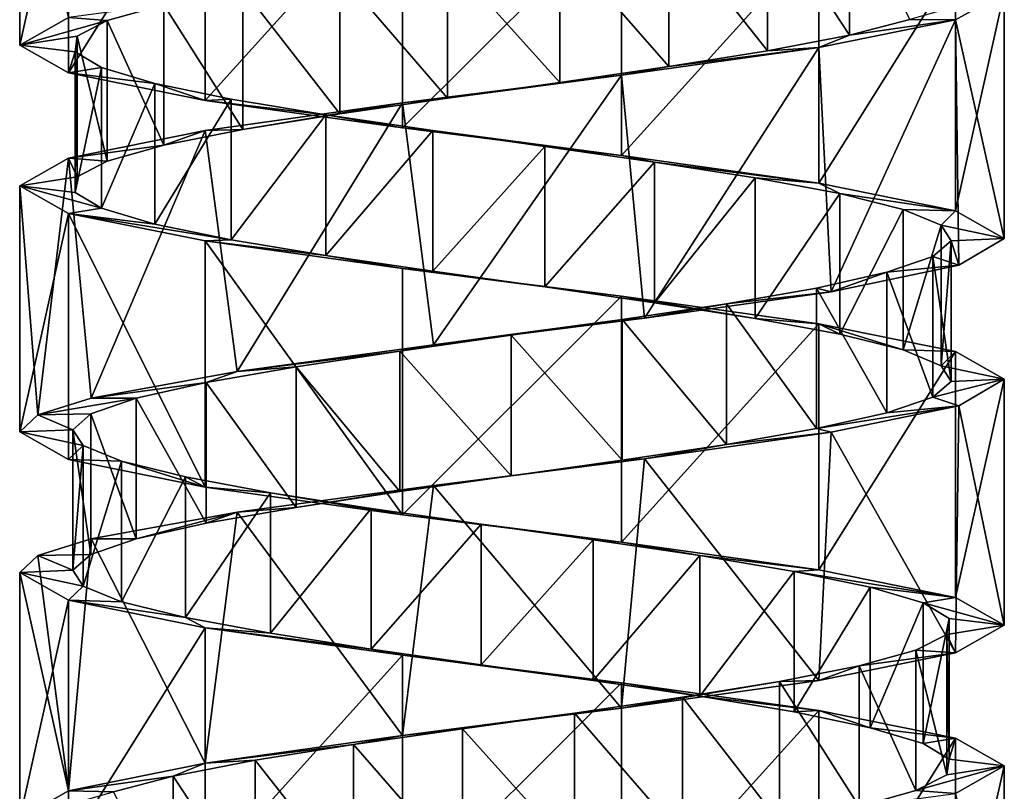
# Model space of a CAD drawing. Header units: millimetres. Extents: x -125 to 171, y -35 to 1363.
# Tile 202 of 256: x 41 to 55, y 528 to 539. Entities that reach past the tile are written whole.
import ezdxf

# ---------------------------------------------------------------- set-up
doc = ezdxf.new("R2010")
doc.units = ezdxf.units.MM
doc.header["$LTSCALE"] = 65.185185
for name, color, linetype in [('1748', 7, 'CONTINUOUS'), ('1749', 7, 'CONTINUOUS'), ('1750', 7, 'CONTINUOUS'), ('1751', 7, 'CONTINUOUS'), ('1752', 7, 'CONTINUOUS'), ('1753', 7, 'CONTINUOUS'), ('2033', 7, 'CONTINUOUS'), ('2034', 7, 'CONTINUOUS'), ('2035', 7, 'CONTINUOUS'), ('2036', 7, 'CONTINUOUS'), ('2108', 7, 'CONTINUOUS'), ('2109', 7, 'CONTINUOUS'), ('2110', 7, 'CONTINUOUS')]:
    doc.layers.add(name, color=color, linetype=linetype)

msp = doc.modelspace()

# ---------------------------------------------------------------- linework, layer by layer
at = {"layer": '1748', "linetype": 'CONTINUOUS'}
for points in [[(51.693, 540.418, 5.086), (52.861, 538.642, 4.002), (52.861, 540.642, 4.002), (51.693, 540.418, 5.086)], [(52.861, 538.642, 4.002), (53.717, 538.866, 2.657), (52.861, 540.642, 4.002), (52.861, 538.642, 4.002)], [(50.288, 540.194, 5.839), (51.693, 538.418, 5.086), (51.693, 540.418, 5.086), (50.288, 540.194, 5.839)], [(51.693, 538.418, 5.086), (52.861, 538.642, 4.002), (51.693, 540.418, 5.086), (51.693, 538.418, 5.086)], [(48.738, 539.97, 6.213), (50.288, 538.194, 5.839), (50.288, 540.194, 5.839), (48.738, 539.97, 6.213)], [(50.288, 538.194, 5.839), (51.693, 538.418, 5.086), (50.288, 540.194, 5.839), (50.288, 538.194, 5.839)], [(47.144, 539.746, 6.183), (48.738, 537.97, 6.213), (48.738, 539.97, 6.213), (47.144, 539.746, 6.183)], [(48.738, 537.97, 6.213), (50.288, 538.194, 5.839), (48.738, 539.97, 6.213), (48.738, 537.97, 6.213)], [(45.61, 539.522, 5.75), (47.144, 537.746, 6.183), (47.144, 539.746, 6.183), (45.61, 539.522, 5.75)], [(47.144, 537.746, 6.183), (48.738, 537.97, 6.213), (47.144, 539.746, 6.183), (47.144, 537.746, 6.183)], [(44.235, 539.299, 4.943), (45.61, 537.522, 5.75), (45.61, 539.522, 5.75), (44.235, 539.299, 4.943)], [(45.61, 537.522, 5.75), (47.144, 537.746, 6.183), (45.61, 539.522, 5.75), (45.61, 537.522, 5.75)], [(43.109, 539.075, 3.814), (44.235, 537.299, 4.943), (44.235, 539.299, 4.943), (43.109, 539.075, 3.814)], [(44.235, 537.299, 4.943), (45.61, 537.522, 5.75), (44.235, 539.299, 4.943), (44.235, 537.299, 4.943)], [(42.305, 538.851, 2.438), (43.109, 537.075, 3.814), (43.109, 539.075, 3.814), (42.305, 538.851, 2.438)], [(43.109, 537.075, 3.814), (44.235, 537.299, 4.943), (43.109, 539.075, 3.814), (43.109, 537.075, 3.814)], [(41.876, 538.627, 0.903), (42.305, 536.851, 2.438), (42.305, 538.851, 2.438), (41.876, 538.627, 0.903)], [(42.305, 536.851, 2.438), (43.109, 537.075, 3.814), (42.305, 538.851, 2.438), (42.305, 536.851, 2.438)], [(41.848, 538.403, -0.691), (41.876, 536.627, 0.903), (41.876, 538.627, 0.903), (41.848, 538.403, -0.691)], [(41.876, 536.627, 0.903), (42.305, 536.851, 2.438), (41.876, 538.627, 0.903), (41.876, 536.627, 0.903)], [(41.848, 536.403, -0.691), (41.876, 536.627, 0.903), (41.848, 538.403, -0.691), (41.848, 536.403, -0.691)], [(42.225, 538.179, -2.24), (41.848, 536.403, -0.691), (41.848, 538.403, -0.691), (42.225, 538.179, -2.24)], [(42.225, 536.179, -2.24), (41.848, 536.403, -0.691), (42.225, 538.179, -2.24), (42.225, 536.179, -2.24)], [(42.982, 537.955, -3.643), (42.225, 536.179, -2.24), (42.225, 538.179, -2.24), (42.982, 537.955, -3.643)], [(42.982, 535.955, -3.643), (42.225, 536.179, -2.24), (42.982, 537.955, -3.643), (42.982, 535.955, -3.643)], [(44.069, 537.731, -4.81), (42.982, 535.955, -3.643), (42.982, 537.955, -3.643), (44.069, 537.731, -4.81)], [(44.069, 535.731, -4.81), (42.982, 535.955, -3.643), (44.069, 537.731, -4.81), (44.069, 535.731, -4.81)], [(45.415, 537.507, -5.663), (44.069, 535.731, -4.81), (44.069, 537.731, -4.81), (45.415, 537.507, -5.663)], [(45.415, 535.507, -5.663), (44.069, 535.731, -4.81), (45.415, 537.507, -5.663), (45.415, 535.507, -5.663)], [(46.934, 537.284, -6.148), (45.415, 535.507, -5.663), (45.415, 537.507, -5.663), (46.934, 537.284, -6.148)], [(46.934, 535.284, -6.148), (45.415, 535.507, -5.663), (46.934, 537.284, -6.148), (46.934, 535.284, -6.148)], [(48.526, 537.06, -6.233), (46.934, 535.284, -6.148), (46.934, 537.284, -6.148), (48.526, 537.06, -6.233)], [(48.526, 535.06, -6.233), (46.934, 535.284, -6.148), (48.526, 537.06, -6.233), (48.526, 535.06, -6.233)], [(50.087, 536.836, -5.912), (48.526, 535.06, -6.233), (48.526, 537.06, -6.233), (50.087, 536.836, -5.912)], [(50.087, 534.836, -5.912), (48.526, 535.06, -6.233), (50.087, 536.836, -5.912), (50.087, 534.836, -5.912)], [(51.517, 536.612, -5.207), (50.087, 534.836, -5.912), (50.087, 536.836, -5.912), (51.517, 536.612, -5.207)], [(51.517, 534.612, -5.207), (50.087, 534.836, -5.912), (51.517, 536.612, -5.207), (51.517, 534.612, -5.207)], [(52.722, 536.388, -4.163), (51.517, 534.612, -5.207), (51.517, 536.612, -5.207), (52.722, 536.388, -4.163)], [(52.722, 534.388, -4.163), (51.517, 534.612, -5.207), (52.722, 536.388, -4.163), (52.722, 534.388, -4.163)], [(53.623, 536.164, -2.848), (52.722, 534.388, -4.163), (52.722, 536.388, -4.163), (53.623, 536.164, -2.848)], [(53.623, 534.164, -2.848), (52.722, 534.388, -4.163), (53.623, 536.164, -2.848), (53.623, 534.164, -2.848)], [(54.163, 535.94, -1.348), (53.623, 534.164, -2.848), (53.623, 536.164, -2.848), (54.163, 535.94, -1.348)], [(54.163, 533.94, -1.348), (53.623, 534.164, -2.848), (54.163, 535.94, -1.348), (54.163, 533.94, -1.348)], [(54.305, 535.716, 0.24), (54.163, 533.94, -1.348), (54.163, 535.94, -1.348), (54.305, 535.716, 0.24)], [(54.042, 535.493, 1.812), (54.305, 533.716, 0.24), (54.305, 535.716, 0.24), (54.042, 535.493, 1.812)], [(54.305, 533.716, 0.24), (54.163, 533.94, -1.348), (54.305, 535.716, 0.24), (54.305, 533.716, 0.24)], [(53.389, 535.269, 3.266), (54.042, 533.493, 1.812), (54.042, 535.493, 1.812), (53.389, 535.269, 3.266)], [(54.042, 533.493, 1.812), (54.305, 533.716, 0.24), (54.042, 535.493, 1.812), (54.042, 533.493, 1.812)], [(52.389, 535.045, 4.508), (53.389, 533.269, 3.266), (53.389, 535.269, 3.266), (52.389, 535.045, 4.508)], [(53.389, 533.269, 3.266), (54.042, 533.493, 1.812), (53.389, 535.269, 3.266), (53.389, 533.269, 3.266)], [(51.108, 534.821, 5.457), (52.389, 533.045, 4.508), (52.389, 535.045, 4.508), (51.108, 534.821, 5.457)], [(52.389, 533.045, 4.508), (53.389, 533.269, 3.266), (52.389, 535.045, 4.508), (52.389, 533.045, 4.508)], [(49.628, 534.597, 6.05), (51.108, 532.821, 5.457), (51.108, 534.821, 5.457), (49.628, 534.597, 6.05)], [(51.108, 532.821, 5.457), (52.389, 533.045, 4.508), (51.108, 534.821, 5.457), (51.108, 532.821, 5.457)], [(48.047, 534.373, 6.25), (49.628, 532.597, 6.05), (49.628, 534.597, 6.05), (48.047, 534.373, 6.25)], [(49.628, 532.597, 6.05), (51.108, 532.821, 5.457), (49.628, 534.597, 6.05), (49.628, 532.597, 6.05)], [(46.466, 534.149, 6.043), (48.047, 532.373, 6.25), (48.047, 534.373, 6.25), (46.466, 534.149, 6.043)], [(48.047, 532.373, 6.25), (49.628, 532.597, 6.05), (48.047, 534.373, 6.25), (48.047, 532.373, 6.25)], [(44.989, 533.925, 5.443), (46.466, 532.149, 6.043), (46.466, 534.149, 6.043), (44.989, 533.925, 5.443)], [(46.466, 532.149, 6.043), (48.047, 532.373, 6.25), (46.466, 534.149, 6.043), (46.466, 532.149, 6.043)], [(43.712, 533.701, 4.489), (44.989, 531.925, 5.443), (44.989, 533.925, 5.443), (43.712, 533.701, 4.489)], [(44.989, 531.925, 5.443), (46.466, 532.149, 6.043), (44.989, 533.925, 5.443), (44.989, 531.925, 5.443)], [(42.717, 533.478, 3.243), (43.712, 531.701, 4.489), (43.712, 533.701, 4.489), (42.717, 533.478, 3.243)], [(43.712, 531.701, 4.489), (44.989, 531.925, 5.443), (43.712, 533.701, 4.489), (43.712, 531.701, 4.489)], [(42.717, 531.478, 3.243), (43.712, 531.701, 4.489), (42.717, 533.478, 3.243), (42.717, 531.478, 3.243)]]:
    msp.add_3dface(points, dxfattribs=at)
at = {"layer": '1749', "linetype": 'CONTINUOUS'}
for points in [[(55.06, 539.25, 0), (53.717, 538.866, 2.657), (54.367, 538.857, 3.037), (55.06, 539.25, 0)], [(53.717, 538.866, 2.657), (52.861, 538.642, 4.002), (54.367, 538.857, 3.037), (53.717, 538.866, 2.657)], [(54.367, 538.857, 3.037), (52.861, 538.642, 4.002), (52.424, 538.464, 5.473), (54.367, 538.857, 3.037)], [(52.861, 538.642, 4.002), (51.693, 538.418, 5.086), (52.424, 538.464, 5.473), (52.861, 538.642, 4.002)], [(52.424, 538.464, 5.473), (50.288, 538.194, 5.839), (49.618, 538.071, 6.825), (52.424, 538.464, 5.473)], [(51.693, 538.418, 5.086), (50.288, 538.194, 5.839), (52.424, 538.464, 5.473), (51.693, 538.418, 5.086)], [(50.288, 538.194, 5.839), (48.738, 537.97, 6.213), (49.618, 538.071, 6.825), (50.288, 538.194, 5.839)], [(49.618, 538.071, 6.825), (47.144, 537.746, 6.183), (46.502, 537.679, 6.824), (49.618, 538.071, 6.825)], [(48.738, 537.97, 6.213), (47.144, 537.746, 6.183), (49.618, 538.071, 6.825), (48.738, 537.97, 6.213)], [(47.144, 537.746, 6.183), (45.61, 537.522, 5.75), (46.502, 537.679, 6.824), (47.144, 537.746, 6.183)], [(46.502, 537.679, 6.824), (44.235, 537.299, 4.943), (43.696, 537.286, 5.473), (46.502, 537.679, 6.824)], [(45.61, 537.522, 5.75), (44.235, 537.299, 4.943), (46.502, 537.679, 6.824), (45.61, 537.522, 5.75)], [(43.696, 537.286, 5.473), (43.109, 537.075, 3.814), (41.753, 536.893, 3.037), (43.696, 537.286, 5.473)], [(44.235, 537.299, 4.943), (43.109, 537.075, 3.814), (43.696, 537.286, 5.473), (44.235, 537.299, 4.943)], [(43.109, 537.075, 3.814), (42.305, 536.851, 2.438), (41.753, 536.893, 3.037), (43.109, 537.075, 3.814)], [(41.753, 536.893, 3.037), (41.876, 536.627, 0.903), (41.06, 536.5, 0), (41.753, 536.893, 3.037)], [(42.305, 536.851, 2.438), (41.876, 536.627, 0.903), (41.753, 536.893, 3.037), (42.305, 536.851, 2.438)], [(41.876, 536.627, 0.903), (41.848, 536.403, -0.691), (41.06, 536.5, 0), (41.876, 536.627, 0.903)], [(41.848, 536.403, -0.691), (42.225, 536.179, -2.24), (41.06, 536.5, 0), (41.848, 536.403, -0.691)], [(41.06, 536.5, 0), (42.225, 536.179, -2.24), (41.753, 536.107, -3.037), (41.06, 536.5, 0)], [(42.225, 536.179, -2.24), (42.982, 535.955, -3.643), (41.753, 536.107, -3.037), (42.225, 536.179, -2.24)], [(42.982, 535.955, -3.643), (44.069, 535.731, -4.81), (41.753, 536.107, -3.037), (42.982, 535.955, -3.643)], [(41.753, 536.107, -3.037), (44.069, 535.731, -4.81), (43.696, 535.714, -5.473), (41.753, 536.107, -3.037)], [(44.069, 535.731, -4.81), (45.415, 535.507, -5.663), (43.696, 535.714, -5.473), (44.069, 535.731, -4.81)], [(43.696, 535.714, -5.473), (45.415, 535.507, -5.663), (46.502, 535.321, -6.825), (43.696, 535.714, -5.473)], [(45.415, 535.507, -5.663), (46.934, 535.284, -6.148), (46.502, 535.321, -6.825), (45.415, 535.507, -5.663)], [(46.934, 535.284, -6.148), (48.526, 535.06, -6.233), (46.502, 535.321, -6.825), (46.934, 535.284, -6.148)], [(46.502, 535.321, -6.825), (48.526, 535.06, -6.233), (49.618, 534.929, -6.824), (46.502, 535.321, -6.825)], [(48.526, 535.06, -6.233), (50.087, 534.836, -5.912), (49.618, 534.929, -6.824), (48.526, 535.06, -6.233)], [(50.087, 534.836, -5.912), (51.517, 534.612, -5.207), (49.618, 534.929, -6.824), (50.087, 534.836, -5.912)], [(49.618, 534.929, -6.824), (51.517, 534.612, -5.207), (52.424, 534.536, -5.473), (49.618, 534.929, -6.824)], [(51.517, 534.612, -5.207), (52.722, 534.388, -4.163), (52.424, 534.536, -5.473), (51.517, 534.612, -5.207)], [(52.722, 534.388, -4.163), (53.623, 534.164, -2.848), (52.424, 534.536, -5.473), (52.722, 534.388, -4.163)], [(52.424, 534.536, -5.473), (53.623, 534.164, -2.848), (54.367, 534.143, -3.037), (52.424, 534.536, -5.473)], [(53.623, 534.164, -2.848), (54.163, 533.94, -1.348), (54.367, 534.143, -3.037), (53.623, 534.164, -2.848)], [(54.367, 534.143, -3.037), (54.163, 533.94, -1.348), (55.06, 533.75, 0), (54.367, 534.143, -3.037)], [(54.163, 533.94, -1.348), (54.305, 533.716, 0.24), (55.06, 533.75, 0), (54.163, 533.94, -1.348)], [(54.305, 533.716, 0.24), (54.042, 533.493, 1.812), (55.06, 533.75, 0), (54.305, 533.716, 0.24)], [(55.06, 533.75, 0), (54.042, 533.493, 1.812), (54.415, 533.371, 2.935), (55.06, 533.75, 0)], [(54.042, 533.493, 1.812), (53.389, 533.269, 3.266), (54.415, 533.371, 2.935), (54.042, 533.493, 1.812)], [(53.389, 533.269, 3.266), (52.389, 533.045, 4.508), (54.415, 533.371, 2.935), (53.389, 533.269, 3.266)], [(54.415, 533.371, 2.935), (52.389, 533.045, 4.508), (52.599, 532.993, 5.329), (54.415, 533.371, 2.935)], [(52.599, 532.993, 5.329), (51.108, 532.821, 5.457), (49.946, 532.614, 6.741), (52.599, 532.993, 5.329)], [(52.389, 533.045, 4.508), (51.108, 532.821, 5.457), (52.599, 532.993, 5.329), (52.389, 533.045, 4.508)], [(51.108, 532.821, 5.457), (49.628, 532.597, 6.05), (49.946, 532.614, 6.741), (51.108, 532.821, 5.457)], [(49.946, 532.614, 6.741), (48.047, 532.373, 6.25), (46.946, 532.235, 6.911), (49.946, 532.614, 6.741)], [(49.628, 532.597, 6.05), (48.047, 532.373, 6.25), (49.946, 532.614, 6.741), (49.628, 532.597, 6.05)], [(48.047, 532.373, 6.25), (46.466, 532.149, 6.043), (46.946, 532.235, 6.911), (48.047, 532.373, 6.25)], [(46.946, 532.235, 6.911), (44.989, 531.925, 5.443), (44.151, 531.856, 5.807), (46.946, 532.235, 6.911)], [(46.466, 532.149, 6.043), (44.989, 531.925, 5.443), (46.946, 532.235, 6.911), (46.466, 532.149, 6.043)], [(44.989, 531.925, 5.443), (43.712, 531.701, 4.489), (44.151, 531.856, 5.807), (44.989, 531.925, 5.443)], [(44.151, 531.856, 5.807), (42.717, 531.478, 3.243), (42.076, 531.478, 3.633), (44.151, 531.856, 5.807)], [(43.712, 531.701, 4.489), (42.717, 531.478, 3.243), (44.151, 531.856, 5.807), (43.712, 531.701, 4.489)]]:
    msp.add_3dface(points, dxfattribs=at)
at = {"layer": '1750', "linetype": 'CONTINUOUS'}
for points in [[(42.305, 538.851, 2.438), (43.109, 539.075, 3.814), (41.753, 538.893, 3.037), (42.305, 538.851, 2.438)], [(41.06, 538.5, 0), (42.305, 538.851, 2.438), (41.753, 538.893, 3.037), (41.06, 538.5, 0)], [(41.876, 538.627, 0.903), (42.305, 538.851, 2.438), (41.06, 538.5, 0), (41.876, 538.627, 0.903)], [(41.848, 538.403, -0.691), (41.876, 538.627, 0.903), (41.06, 538.5, 0), (41.848, 538.403, -0.691)], [(41.753, 538.107, -3.037), (41.848, 538.403, -0.691), (41.06, 538.5, 0), (41.753, 538.107, -3.037)], [(42.225, 538.179, -2.24), (41.848, 538.403, -0.691), (41.753, 538.107, -3.037), (42.225, 538.179, -2.24)], [(42.982, 537.955, -3.643), (42.225, 538.179, -2.24), (41.753, 538.107, -3.037), (42.982, 537.955, -3.643)], [(43.696, 537.714, -5.473), (42.982, 537.955, -3.643), (41.753, 538.107, -3.037), (43.696, 537.714, -5.473)], [(44.069, 537.731, -4.81), (42.982, 537.955, -3.643), (43.696, 537.714, -5.473), (44.069, 537.731, -4.81)], [(45.415, 537.507, -5.663), (44.069, 537.731, -4.81), (43.696, 537.714, -5.473), (45.415, 537.507, -5.663)], [(46.502, 537.321, -6.825), (45.415, 537.507, -5.663), (43.696, 537.714, -5.473), (46.502, 537.321, -6.825)], [(46.934, 537.284, -6.148), (45.415, 537.507, -5.663), (46.502, 537.321, -6.825), (46.934, 537.284, -6.148)], [(49.618, 536.929, -6.824), (46.934, 537.284, -6.148), (46.502, 537.321, -6.825), (49.618, 536.929, -6.824)], [(48.526, 537.06, -6.233), (46.934, 537.284, -6.148), (49.618, 536.929, -6.824), (48.526, 537.06, -6.233)], [(50.087, 536.836, -5.912), (48.526, 537.06, -6.233), (49.618, 536.929, -6.824), (50.087, 536.836, -5.912)], [(52.424, 536.536, -5.473), (50.087, 536.836, -5.912), (49.618, 536.929, -6.824), (52.424, 536.536, -5.473)], [(51.517, 536.612, -5.207), (50.087, 536.836, -5.912), (52.424, 536.536, -5.473), (51.517, 536.612, -5.207)], [(52.722, 536.388, -4.163), (51.517, 536.612, -5.207), (52.424, 536.536, -5.473), (52.722, 536.388, -4.163)], [(54.367, 536.143, -3.037), (52.722, 536.388, -4.163), (52.424, 536.536, -5.473), (54.367, 536.143, -3.037)], [(53.623, 536.164, -2.848), (52.722, 536.388, -4.163), (54.367, 536.143, -3.037), (53.623, 536.164, -2.848)], [(54.163, 535.94, -1.348), (53.623, 536.164, -2.848), (54.367, 536.143, -3.037), (54.163, 535.94, -1.348)], [(55.06, 535.75, 0), (54.163, 535.94, -1.348), (54.367, 536.143, -3.037), (55.06, 535.75, 0)], [(54.305, 535.716, 0.24), (54.163, 535.94, -1.348), (55.06, 535.75, 0), (54.305, 535.716, 0.24)], [(54.042, 535.493, 1.812), (54.305, 535.716, 0.24), (54.415, 535.371, 2.935), (54.042, 535.493, 1.812)], [(54.415, 535.371, 2.935), (54.305, 535.716, 0.24), (55.06, 535.75, 0), (54.415, 535.371, 2.935)], [(52.599, 534.993, 5.329), (53.389, 535.269, 3.266), (54.415, 535.371, 2.935), (52.599, 534.993, 5.329)], [(53.389, 535.269, 3.266), (54.042, 535.493, 1.812), (54.415, 535.371, 2.935), (53.389, 535.269, 3.266)], [(52.389, 535.045, 4.508), (53.389, 535.269, 3.266), (52.599, 534.993, 5.329), (52.389, 535.045, 4.508)], [(49.946, 534.614, 6.741), (51.108, 534.821, 5.457), (52.599, 534.993, 5.329), (49.946, 534.614, 6.741)], [(51.108, 534.821, 5.457), (52.389, 535.045, 4.508), (52.599, 534.993, 5.329), (51.108, 534.821, 5.457)], [(49.628, 534.597, 6.05), (51.108, 534.821, 5.457), (49.946, 534.614, 6.741), (49.628, 534.597, 6.05)], [(46.946, 534.235, 6.911), (49.628, 534.597, 6.05), (49.946, 534.614, 6.741), (46.946, 534.235, 6.911)], [(48.047, 534.373, 6.25), (49.628, 534.597, 6.05), (46.946, 534.235, 6.911), (48.047, 534.373, 6.25)], [(46.466, 534.149, 6.043), (48.047, 534.373, 6.25), (46.946, 534.235, 6.911), (46.466, 534.149, 6.043)], [(44.151, 533.856, 5.807), (46.466, 534.149, 6.043), (46.946, 534.235, 6.911), (44.151, 533.856, 5.807)], [(44.989, 533.925, 5.443), (46.466, 534.149, 6.043), (44.151, 533.856, 5.807), (44.989, 533.925, 5.443)], [(42.076, 533.478, 3.633), (43.712, 533.701, 4.489), (44.151, 533.856, 5.807), (42.076, 533.478, 3.633)], [(43.712, 533.701, 4.489), (44.989, 533.925, 5.443), (44.151, 533.856, 5.807), (43.712, 533.701, 4.489)], [(42.717, 533.478, 3.243), (43.712, 533.701, 4.489), (42.076, 533.478, 3.633), (42.717, 533.478, 3.243)]]:
    msp.add_3dface(points, dxfattribs=at)
at = {"layer": '1751', "linetype": 'CONTINUOUS'}
for points in [[(42.717, 531.478, 3.243), (42.717, 533.478, 3.243), (42.071, 533.254, 1.786), (42.717, 531.478, 3.243)], [(41.814, 533.03, 0.213), (42.071, 531.254, 1.786), (42.071, 533.254, 1.786), (41.814, 533.03, 0.213)], [(42.071, 531.254, 1.786), (42.717, 531.478, 3.243), (42.071, 533.254, 1.786), (42.071, 531.254, 1.786)], [(41.814, 531.03, 0.213), (42.071, 531.254, 1.786), (41.814, 533.03, 0.213), (41.814, 531.03, 0.213)], [(41.963, 532.806, -1.374), (41.814, 531.03, 0.213), (41.814, 533.03, 0.213), (41.963, 532.806, -1.374)], [(41.963, 530.806, -1.374), (41.814, 531.03, 0.213), (41.963, 532.806, -1.374), (41.963, 530.806, -1.374)], [(42.509, 532.582, -2.872), (41.963, 530.806, -1.374), (41.963, 532.806, -1.374), (42.509, 532.582, -2.872)], [(42.509, 530.582, -2.872), (41.963, 530.806, -1.374), (42.509, 532.582, -2.872), (42.509, 530.582, -2.872)], [(43.416, 532.358, -4.183), (42.509, 530.582, -2.872), (42.509, 532.582, -2.872), (43.416, 532.358, -4.183)], [(43.416, 530.358, -4.183), (42.509, 530.582, -2.872), (43.416, 532.358, -4.183), (43.416, 530.358, -4.183)], [(44.625, 532.134, -5.222), (43.416, 530.358, -4.183), (43.416, 532.358, -4.183), (44.625, 532.134, -5.222)], [(44.625, 530.134, -5.222), (43.416, 530.358, -4.183), (44.625, 532.134, -5.222), (44.625, 530.134, -5.222)], [(46.058, 531.91, -5.921), (44.625, 530.134, -5.222), (44.625, 532.134, -5.222), (46.058, 531.91, -5.921)], [(46.058, 529.91, -5.921), (44.625, 530.134, -5.222), (46.058, 531.91, -5.921), (46.058, 529.91, -5.921)], [(47.621, 531.687, -6.235), (46.058, 529.91, -5.921), (46.058, 531.91, -5.921), (47.621, 531.687, -6.235)], [(47.621, 529.687, -6.235), (46.058, 529.91, -5.921), (47.621, 531.687, -6.235), (47.621, 529.687, -6.235)], [(49.212, 531.463, -6.143), (47.621, 529.687, -6.235), (47.621, 531.687, -6.235), (49.212, 531.463, -6.143)], [(49.212, 529.463, -6.143), (47.621, 529.687, -6.235), (49.212, 531.463, -6.143), (49.212, 529.463, -6.143)], [(50.729, 531.239, -5.652), (49.212, 529.463, -6.143), (49.212, 531.463, -6.143), (50.729, 531.239, -5.652)], [(50.729, 529.239, -5.652), (49.212, 529.463, -6.143), (50.729, 531.239, -5.652), (50.729, 529.239, -5.652)], [(52.072, 531.015, -4.793), (50.729, 529.239, -5.652), (50.729, 531.239, -5.652), (52.072, 531.015, -4.793)], [(52.072, 529.015, -4.793), (50.729, 529.239, -5.652), (52.072, 531.015, -4.793), (52.072, 529.015, -4.793)], [(53.154, 530.791, -3.622), (52.072, 529.015, -4.793), (52.072, 531.015, -4.793), (53.154, 530.791, -3.622)], [(53.154, 528.791, -3.622), (52.072, 529.015, -4.793), (53.154, 530.791, -3.622), (53.154, 528.791, -3.622)], [(53.904, 530.567, -2.215), (53.154, 528.791, -3.622), (53.154, 530.791, -3.622), (53.904, 530.567, -2.215)], [(53.904, 528.567, -2.215), (53.154, 528.791, -3.622), (53.904, 530.567, -2.215), (53.904, 528.567, -2.215)], [(54.275, 530.343, -0.665), (53.904, 528.567, -2.215), (53.904, 530.567, -2.215), (54.275, 530.343, -0.665)], [(54.275, 528.343, -0.665), (53.904, 528.567, -2.215), (54.275, 530.343, -0.665), (54.275, 528.343, -0.665)], [(54.241, 530.119, 0.929), (54.275, 528.343, -0.665), (54.275, 530.343, -0.665), (54.241, 530.119, 0.929)], [(53.804, 529.896, 2.462), (54.241, 528.119, 0.929), (54.241, 530.119, 0.929), (53.804, 529.896, 2.462)], [(54.241, 528.119, 0.929), (54.275, 528.343, -0.665), (54.241, 530.119, 0.929), (54.241, 528.119, 0.929)], [(52.995, 529.672, 3.836), (53.804, 527.896, 2.462), (53.804, 529.896, 2.462), (52.995, 529.672, 3.836)], [(53.804, 527.896, 2.462), (54.241, 528.119, 0.929), (53.804, 529.896, 2.462), (53.804, 527.896, 2.462)], [(51.864, 529.448, 4.959), (52.995, 527.672, 3.836), (52.995, 529.672, 3.836), (51.864, 529.448, 4.959)], [(52.995, 527.672, 3.836), (53.804, 527.896, 2.462), (52.995, 529.672, 3.836), (52.995, 527.672, 3.836)], [(50.486, 529.224, 5.76), (51.864, 527.448, 4.959), (51.864, 529.448, 4.959), (50.486, 529.224, 5.76)], [(51.864, 527.448, 4.959), (52.995, 527.672, 3.836), (51.864, 529.448, 4.959), (51.864, 527.448, 4.959)], [(48.949, 529, 6.186), (50.486, 527.224, 5.76), (50.486, 529.224, 5.76), (48.949, 529, 6.186)], [(50.486, 527.224, 5.76), (51.864, 527.448, 4.959), (50.486, 529.224, 5.76), (50.486, 527.224, 5.76)], [(47.355, 528.776, 6.21), (48.949, 527, 6.186), (48.949, 529, 6.186), (47.355, 528.776, 6.21)], [(48.949, 527, 6.186), (50.486, 527.224, 5.76), (48.949, 529, 6.186), (48.949, 527, 6.186)], [(45.807, 528.552, 5.83), (47.355, 526.776, 6.21), (47.355, 528.776, 6.21), (45.807, 528.552, 5.83)], [(47.355, 526.776, 6.21), (48.949, 527, 6.186), (47.355, 528.776, 6.21), (47.355, 526.776, 6.21)], [(44.406, 528.328, 5.07), (45.807, 526.552, 5.83), (45.807, 528.552, 5.83), (44.406, 528.328, 5.07)], [(45.807, 526.552, 5.83), (47.355, 526.776, 6.21), (45.807, 528.552, 5.83), (45.807, 526.552, 5.83)], [(43.242, 528.104, 3.981), (44.406, 526.328, 5.07), (44.406, 528.328, 5.07), (43.242, 528.104, 3.981)], [(44.406, 526.328, 5.07), (45.807, 526.552, 5.83), (44.406, 528.328, 5.07), (44.406, 526.328, 5.07)], [(42.392, 527.881, 2.633), (43.242, 526.104, 3.981), (43.242, 528.104, 3.981), (42.392, 527.881, 2.633)], [(43.242, 526.104, 3.981), (44.406, 526.328, 5.07), (43.242, 528.104, 3.981), (43.242, 526.104, 3.981)]]:
    msp.add_3dface(points, dxfattribs=at)
at = {"layer": '1752', "linetype": 'CONTINUOUS'}
for points in [[(42.076, 531.478, 3.633), (42.071, 531.254, 1.786), (41.319, 531.239, 1.886), (42.076, 531.478, 3.633)], [(42.076, 531.478, 3.633), (42.717, 531.478, 3.243), (42.071, 531.254, 1.786), (42.076, 531.478, 3.633)], [(41.319, 531.239, 1.886), (41.814, 531.03, 0.213), (41.06, 531, 0), (41.319, 531.239, 1.886)], [(42.071, 531.254, 1.786), (41.814, 531.03, 0.213), (41.319, 531.239, 1.886), (42.071, 531.254, 1.786)], [(41.814, 531.03, 0.213), (41.963, 530.806, -1.374), (41.06, 531, 0), (41.814, 531.03, 0.213)], [(41.06, 531, 0), (41.963, 530.806, -1.374), (41.753, 530.607, -3.037), (41.06, 531, 0)], [(41.963, 530.806, -1.374), (42.509, 530.582, -2.872), (41.753, 530.607, -3.037), (41.963, 530.806, -1.374)], [(42.509, 530.582, -2.872), (43.416, 530.358, -4.183), (41.753, 530.607, -3.037), (42.509, 530.582, -2.872)], [(41.753, 530.607, -3.037), (43.416, 530.358, -4.183), (43.696, 530.214, -5.473), (41.753, 530.607, -3.037)], [(43.416, 530.358, -4.183), (44.625, 530.134, -5.222), (43.696, 530.214, -5.473), (43.416, 530.358, -4.183)], [(44.625, 530.134, -5.222), (46.058, 529.91, -5.921), (43.696, 530.214, -5.473), (44.625, 530.134, -5.222)], [(43.696, 530.214, -5.473), (46.058, 529.91, -5.921), (46.502, 529.821, -6.824), (43.696, 530.214, -5.473)], [(46.058, 529.91, -5.921), (47.621, 529.687, -6.235), (46.502, 529.821, -6.824), (46.058, 529.91, -5.921)], [(47.621, 529.687, -6.235), (49.212, 529.463, -6.143), (46.502, 529.821, -6.824), (47.621, 529.687, -6.235)], [(46.502, 529.821, -6.824), (49.212, 529.463, -6.143), (49.618, 529.429, -6.825), (46.502, 529.821, -6.824)], [(49.212, 529.463, -6.143), (50.729, 529.239, -5.652), (49.618, 529.429, -6.825), (49.212, 529.463, -6.143)], [(49.618, 529.429, -6.825), (50.729, 529.239, -5.652), (52.424, 529.036, -5.473), (49.618, 529.429, -6.825)], [(50.729, 529.239, -5.652), (52.072, 529.015, -4.793), (52.424, 529.036, -5.473), (50.729, 529.239, -5.652)], [(52.072, 529.015, -4.793), (53.154, 528.791, -3.622), (52.424, 529.036, -5.473), (52.072, 529.015, -4.793)], [(52.424, 529.036, -5.473), (53.154, 528.791, -3.622), (54.367, 528.643, -3.037), (52.424, 529.036, -5.473)], [(53.154, 528.791, -3.622), (53.904, 528.567, -2.215), (54.367, 528.643, -3.037), (53.154, 528.791, -3.622)], [(53.904, 528.567, -2.215), (54.275, 528.343, -0.665), (54.367, 528.643, -3.037), (53.904, 528.567, -2.215)], [(54.275, 528.343, -0.665), (55.06, 528.25, 0), (54.367, 528.643, -3.037), (54.275, 528.343, -0.665)], [(54.241, 528.119, 0.929), (53.804, 527.896, 2.462), (55.06, 528.25, 0), (54.241, 528.119, 0.929)], [(55.06, 528.25, 0), (53.804, 527.896, 2.462), (54.367, 527.857, 3.037), (55.06, 528.25, 0)], [(54.275, 528.343, -0.665), (54.241, 528.119, 0.929), (55.06, 528.25, 0), (54.275, 528.343, -0.665)], [(53.804, 527.896, 2.462), (52.995, 527.672, 3.836), (54.367, 527.857, 3.037), (53.804, 527.896, 2.462)]]:
    msp.add_3dface(points, dxfattribs=at)
at = {"layer": '1753', "linetype": 'CONTINUOUS'}
for points in [[(42.717, 533.478, 3.243), (42.076, 533.478, 3.633), (41.319, 533.239, 1.886), (42.717, 533.478, 3.243)], [(42.071, 533.254, 1.786), (42.717, 533.478, 3.243), (41.319, 533.239, 1.886), (42.071, 533.254, 1.786)], [(41.06, 533, 0), (41.814, 533.03, 0.213), (41.319, 533.239, 1.886), (41.06, 533, 0)], [(41.814, 533.03, 0.213), (42.071, 533.254, 1.786), (41.319, 533.239, 1.886), (41.814, 533.03, 0.213)], [(41.963, 532.806, -1.374), (41.814, 533.03, 0.213), (41.06, 533, 0), (41.963, 532.806, -1.374)], [(41.753, 532.607, -3.037), (41.963, 532.806, -1.374), (41.06, 533, 0), (41.753, 532.607, -3.037)], [(42.509, 532.582, -2.872), (41.963, 532.806, -1.374), (41.753, 532.607, -3.037), (42.509, 532.582, -2.872)], [(43.696, 532.214, -5.473), (42.509, 532.582, -2.872), (41.753, 532.607, -3.037), (43.696, 532.214, -5.473)], [(43.416, 532.358, -4.183), (42.509, 532.582, -2.872), (43.696, 532.214, -5.473), (43.416, 532.358, -4.183)], [(44.625, 532.134, -5.222), (43.416, 532.358, -4.183), (43.696, 532.214, -5.473), (44.625, 532.134, -5.222)], [(46.502, 531.821, -6.824), (44.625, 532.134, -5.222), (43.696, 532.214, -5.473), (46.502, 531.821, -6.824)], [(46.058, 531.91, -5.921), (44.625, 532.134, -5.222), (46.502, 531.821, -6.824), (46.058, 531.91, -5.921)], [(47.621, 531.687, -6.235), (46.058, 531.91, -5.921), (46.502, 531.821, -6.824), (47.621, 531.687, -6.235)], [(49.618, 531.429, -6.824), (47.621, 531.687, -6.235), (46.502, 531.821, -6.824), (49.618, 531.429, -6.824)], [(49.212, 531.463, -6.143), (47.621, 531.687, -6.235), (49.618, 531.429, -6.824), (49.212, 531.463, -6.143)], [(50.729, 531.239, -5.652), (49.212, 531.463, -6.143), (49.618, 531.429, -6.824), (50.729, 531.239, -5.652)], [(52.424, 531.036, -5.473), (50.729, 531.239, -5.652), (49.618, 531.429, -6.824), (52.424, 531.036, -5.473)], [(52.072, 531.015, -4.793), (50.729, 531.239, -5.652), (52.424, 531.036, -5.473), (52.072, 531.015, -4.793)], [(54.367, 530.643, -3.037), (52.072, 531.015, -4.793), (52.424, 531.036, -5.473), (54.367, 530.643, -3.037)], [(53.154, 530.791, -3.622), (52.072, 531.015, -4.793), (54.367, 530.643, -3.037), (53.154, 530.791, -3.622)], [(53.904, 530.567, -2.215), (53.154, 530.791, -3.622), (54.367, 530.643, -3.037), (53.904, 530.567, -2.215)], [(55.06, 530.25, 0), (53.904, 530.567, -2.215), (54.367, 530.643, -3.037), (55.06, 530.25, 0)], [(54.275, 530.343, -0.665), (53.904, 530.567, -2.215), (55.06, 530.25, 0), (54.275, 530.343, -0.665)], [(54.241, 530.119, 0.929), (54.275, 530.343, -0.665), (55.06, 530.25, 0), (54.241, 530.119, 0.929)], [(54.367, 529.857, 3.037), (54.241, 530.119, 0.929), (55.06, 530.25, 0), (54.367, 529.857, 3.037)], [(53.804, 529.896, 2.462), (54.241, 530.119, 0.929), (54.367, 529.857, 3.037), (53.804, 529.896, 2.462)], [(52.424, 529.464, 5.473), (52.995, 529.672, 3.836), (54.367, 529.857, 3.037), (52.424, 529.464, 5.473)], [(52.995, 529.672, 3.836), (53.804, 529.896, 2.462), (54.367, 529.857, 3.037), (52.995, 529.672, 3.836)], [(51.864, 529.448, 4.959), (52.995, 529.672, 3.836), (52.424, 529.464, 5.473), (51.864, 529.448, 4.959)], [(49.618, 529.071, 6.824), (51.864, 529.448, 4.959), (52.424, 529.464, 5.473), (49.618, 529.071, 6.824)], [(50.486, 529.224, 5.76), (51.864, 529.448, 4.959), (49.618, 529.071, 6.824), (50.486, 529.224, 5.76)], [(48.949, 529, 6.186), (50.486, 529.224, 5.76), (49.618, 529.071, 6.824), (48.949, 529, 6.186)], [(46.502, 528.679, 6.824), (48.949, 529, 6.186), (49.618, 529.071, 6.824), (46.502, 528.679, 6.824)], [(47.355, 528.776, 6.21), (48.949, 529, 6.186), (46.502, 528.679, 6.824), (47.355, 528.776, 6.21)], [(43.696, 528.286, 5.473), (45.807, 528.552, 5.83), (46.502, 528.679, 6.824), (43.696, 528.286, 5.473)], [(45.807, 528.552, 5.83), (47.355, 528.776, 6.21), (46.502, 528.679, 6.824), (45.807, 528.552, 5.83)], [(44.406, 528.328, 5.07), (45.807, 528.552, 5.83), (43.696, 528.286, 5.473), (44.406, 528.328, 5.07)], [(41.753, 527.893, 3.037), (43.242, 528.104, 3.981), (43.696, 528.286, 5.473), (41.753, 527.893, 3.037)], [(43.242, 528.104, 3.981), (44.406, 528.328, 5.07), (43.696, 528.286, 5.473), (43.242, 528.104, 3.981)], [(42.392, 527.881, 2.633), (43.242, 528.104, 3.981), (41.753, 527.893, 3.037), (42.392, 527.881, 2.633)], [(41.06, 527.5, 0), (42.392, 527.881, 2.633), (41.753, 527.893, 3.037), (41.06, 527.5, 0)]]:
    msp.add_3dface(points, dxfattribs=at)
at = {"layer": '2033', "linetype": 'CONTINUOUS'}
msp.add_3dface([(41.06, 542, 0), (41.06, 538.5, 0), (41.753, 538.893, 3.037), (41.06, 542, 0)], dxfattribs=at)
at = {"layer": '2034', "linetype": 'CONTINUOUS'}
for points in [[(55.06, 539.25, 0), (54.367, 538.857, 3.037), (55.06, 535.75, 0), (55.06, 539.25, 0)], [(54.367, 538.857, 3.037), (52.424, 538.464, 5.473), (52.599, 534.993, 5.329), (54.367, 538.857, 3.037)], [(54.367, 538.857, 3.037), (52.599, 534.993, 5.329), (54.415, 535.371, 2.935), (54.367, 538.857, 3.037)], [(54.367, 538.857, 3.037), (54.415, 535.371, 2.935), (55.06, 535.75, 0), (54.367, 538.857, 3.037)], [(52.424, 538.464, 5.473), (49.618, 538.071, 6.825), (49.946, 534.614, 6.741), (52.424, 538.464, 5.473)], [(52.424, 538.464, 5.473), (49.946, 534.614, 6.741), (52.599, 534.993, 5.329), (52.424, 538.464, 5.473)], [(49.618, 538.071, 6.825), (46.502, 537.679, 6.824), (46.946, 534.235, 6.911), (49.618, 538.071, 6.825)], [(49.618, 538.071, 6.825), (46.946, 534.235, 6.911), (49.946, 534.614, 6.741), (49.618, 538.071, 6.825)], [(46.502, 537.679, 6.824), (43.696, 537.286, 5.473), (44.151, 533.856, 5.807), (46.502, 537.679, 6.824)], [(46.502, 537.679, 6.824), (44.151, 533.856, 5.807), (46.946, 534.235, 6.911), (46.502, 537.679, 6.824)], [(43.696, 537.286, 5.473), (41.753, 536.893, 3.037), (42.076, 533.478, 3.633), (43.696, 537.286, 5.473)], [(43.696, 537.286, 5.473), (42.076, 533.478, 3.633), (44.151, 533.856, 5.807), (43.696, 537.286, 5.473)], [(41.753, 536.893, 3.037), (41.06, 536.5, 0), (41.319, 533.239, 1.886), (41.753, 536.893, 3.037)], [(42.076, 533.478, 3.633), (41.753, 536.893, 3.037), (41.319, 533.239, 1.886), (42.076, 533.478, 3.633)], [(41.06, 536.5, 0), (41.06, 533, 0), (41.319, 533.239, 1.886), (41.06, 536.5, 0)]]:
    msp.add_3dface(points, dxfattribs=at)
at = {"layer": '2035', "linetype": 'CONTINUOUS'}
for points in [[(55.06, 533.75, 0), (54.415, 533.371, 2.935), (55.06, 530.25, 0), (55.06, 533.75, 0)], [(54.415, 533.371, 2.935), (52.599, 532.993, 5.329), (54.367, 529.857, 3.037), (54.415, 533.371, 2.935)], [(54.415, 533.371, 2.935), (54.367, 529.857, 3.037), (55.06, 530.25, 0), (54.415, 533.371, 2.935)], [(52.599, 532.993, 5.329), (49.946, 532.614, 6.741), (52.424, 529.464, 5.473), (52.599, 532.993, 5.329)], [(52.599, 532.993, 5.329), (52.424, 529.464, 5.473), (54.367, 529.857, 3.037), (52.599, 532.993, 5.329)], [(49.946, 532.614, 6.741), (46.946, 532.235, 6.911), (49.618, 529.071, 6.824), (49.946, 532.614, 6.741)], [(49.946, 532.614, 6.741), (49.618, 529.071, 6.824), (52.424, 529.464, 5.473), (49.946, 532.614, 6.741)], [(46.946, 532.235, 6.911), (44.151, 531.856, 5.807), (46.502, 528.679, 6.824), (46.946, 532.235, 6.911)], [(46.946, 532.235, 6.911), (46.502, 528.679, 6.824), (49.618, 529.071, 6.824), (46.946, 532.235, 6.911)], [(44.151, 531.856, 5.807), (42.076, 531.478, 3.633), (43.696, 528.286, 5.473), (44.151, 531.856, 5.807)], [(44.151, 531.856, 5.807), (43.696, 528.286, 5.473), (46.502, 528.679, 6.824), (44.151, 531.856, 5.807)], [(42.076, 531.478, 3.633), (41.319, 531.239, 1.886), (41.753, 527.893, 3.037), (42.076, 531.478, 3.633)], [(42.076, 531.478, 3.633), (41.753, 527.893, 3.037), (43.696, 528.286, 5.473), (42.076, 531.478, 3.633)], [(41.319, 531.239, 1.886), (41.06, 531, 0), (41.753, 527.893, 3.037), (41.319, 531.239, 1.886)], [(41.06, 531, 0), (41.06, 527.5, 0), (41.753, 527.893, 3.037), (41.06, 531, 0)]]:
    msp.add_3dface(points, dxfattribs=at)
at = {"layer": '2036', "linetype": 'CONTINUOUS'}
msp.add_3dface([(55.06, 528.25, 0), (54.367, 527.857, 3.037), (55.06, 524.75, 0), (55.06, 528.25, 0)], dxfattribs=at)
at = {"layer": '2108', "linetype": 'CONTINUOUS'}
for points in [[(41.06, 542, 0), (41.753, 541.607, -3.037), (41.06, 538.5, 0), (41.06, 542, 0)], [(41.753, 541.607, -3.037), (41.753, 538.107, -3.037), (41.06, 538.5, 0), (41.753, 541.607, -3.037)], [(41.753, 541.607, -3.037), (43.696, 541.214, -5.473), (41.753, 538.107, -3.037), (41.753, 541.607, -3.037)], [(43.696, 541.214, -5.473), (43.696, 537.714, -5.473), (41.753, 538.107, -3.037), (43.696, 541.214, -5.473)], [(43.696, 541.214, -5.473), (46.502, 540.821, -6.824), (43.696, 537.714, -5.473), (43.696, 541.214, -5.473)], [(46.502, 540.821, -6.824), (46.502, 537.321, -6.825), (43.696, 537.714, -5.473), (46.502, 540.821, -6.824)], [(46.502, 540.821, -6.824), (49.618, 540.429, -6.824), (46.502, 537.321, -6.825), (46.502, 540.821, -6.824)], [(49.618, 540.429, -6.824), (49.618, 536.929, -6.824), (46.502, 537.321, -6.825), (49.618, 540.429, -6.824)], [(49.618, 540.429, -6.824), (52.424, 540.036, -5.473), (49.618, 536.929, -6.824), (49.618, 540.429, -6.824)], [(52.424, 540.036, -5.473), (52.424, 536.536, -5.473), (49.618, 536.929, -6.824), (52.424, 540.036, -5.473)], [(52.424, 540.036, -5.473), (54.367, 539.643, -3.037), (52.424, 536.536, -5.473), (52.424, 540.036, -5.473)], [(54.367, 539.643, -3.037), (54.367, 536.143, -3.037), (52.424, 536.536, -5.473), (54.367, 539.643, -3.037)], [(54.367, 539.643, -3.037), (55.06, 539.25, 0), (54.367, 536.143, -3.037), (54.367, 539.643, -3.037)], [(55.06, 539.25, 0), (55.06, 535.75, 0), (54.367, 536.143, -3.037), (55.06, 539.25, 0)]]:
    msp.add_3dface(points, dxfattribs=at)
at = {"layer": '2109', "linetype": 'CONTINUOUS'}
for points in [[(41.06, 536.5, 0), (41.753, 536.107, -3.037), (41.06, 533, 0), (41.06, 536.5, 0)], [(41.753, 536.107, -3.037), (41.753, 532.607, -3.037), (41.06, 533, 0), (41.753, 536.107, -3.037)], [(41.753, 536.107, -3.037), (43.696, 535.714, -5.473), (43.696, 532.214, -5.473), (41.753, 536.107, -3.037)], [(41.753, 536.107, -3.037), (43.696, 532.214, -5.473), (41.753, 532.607, -3.037), (41.753, 536.107, -3.037)], [(43.696, 535.714, -5.473), (46.502, 535.321, -6.825), (46.502, 531.821, -6.824), (43.696, 535.714, -5.473)], [(43.696, 535.714, -5.473), (46.502, 531.821, -6.824), (43.696, 532.214, -5.473), (43.696, 535.714, -5.473)], [(46.502, 535.321, -6.825), (49.618, 534.929, -6.824), (46.502, 531.821, -6.824), (46.502, 535.321, -6.825)], [(49.618, 534.929, -6.824), (49.618, 531.429, -6.824), (46.502, 531.821, -6.824), (49.618, 534.929, -6.824)], [(49.618, 534.929, -6.824), (52.424, 534.536, -5.473), (49.618, 531.429, -6.824), (49.618, 534.929, -6.824)], [(52.424, 534.536, -5.473), (52.424, 531.036, -5.473), (49.618, 531.429, -6.824), (52.424, 534.536, -5.473)], [(52.424, 534.536, -5.473), (54.367, 534.143, -3.037), (52.424, 531.036, -5.473), (52.424, 534.536, -5.473)], [(54.367, 534.143, -3.037), (54.367, 530.643, -3.037), (52.424, 531.036, -5.473), (54.367, 534.143, -3.037)], [(54.367, 534.143, -3.037), (55.06, 533.75, 0), (54.367, 530.643, -3.037), (54.367, 534.143, -3.037)], [(55.06, 533.75, 0), (55.06, 530.25, 0), (54.367, 530.643, -3.037), (55.06, 533.75, 0)]]:
    msp.add_3dface(points, dxfattribs=at)
at = {"layer": '2110', "linetype": 'CONTINUOUS'}
for points in [[(41.06, 531, 0), (41.753, 530.607, -3.037), (41.06, 527.5, 0), (41.06, 531, 0)], [(41.753, 530.607, -3.037), (41.753, 527.107, -3.037), (41.06, 527.5, 0), (41.753, 530.607, -3.037)], [(41.753, 530.607, -3.037), (43.696, 530.214, -5.473), (41.753, 527.107, -3.037), (41.753, 530.607, -3.037)], [(43.696, 530.214, -5.473), (43.696, 526.714, -5.473), (41.753, 527.107, -3.037), (43.696, 530.214, -5.473)], [(43.696, 530.214, -5.473), (46.502, 529.821, -6.824), (43.696, 526.714, -5.473), (43.696, 530.214, -5.473)], [(46.502, 529.821, -6.824), (46.502, 526.321, -6.825), (43.696, 526.714, -5.473), (46.502, 529.821, -6.824)], [(46.502, 529.821, -6.824), (49.618, 529.429, -6.825), (46.502, 526.321, -6.825), (46.502, 529.821, -6.824)], [(49.618, 529.429, -6.825), (49.618, 525.929, -6.824), (46.502, 526.321, -6.825), (49.618, 529.429, -6.825)], [(49.618, 529.429, -6.825), (52.424, 529.036, -5.473), (49.618, 525.929, -6.824), (49.618, 529.429, -6.825)], [(52.424, 529.036, -5.473), (52.424, 525.536, -5.473), (49.618, 525.929, -6.824), (52.424, 529.036, -5.473)], [(52.424, 529.036, -5.473), (54.367, 528.643, -3.037), (52.424, 525.536, -5.473), (52.424, 529.036, -5.473)], [(54.367, 528.643, -3.037), (54.367, 525.143, -3.037), (52.424, 525.536, -5.473), (54.367, 528.643, -3.037)], [(54.367, 528.643, -3.037), (55.06, 528.25, 0), (54.367, 525.143, -3.037), (54.367, 528.643, -3.037)], [(55.06, 528.25, 0), (55.06, 524.75, 0), (54.367, 525.143, -3.037), (55.06, 528.25, 0)]]:
    msp.add_3dface(points, dxfattribs=at)

doc.saveas('drawing.dxf')
